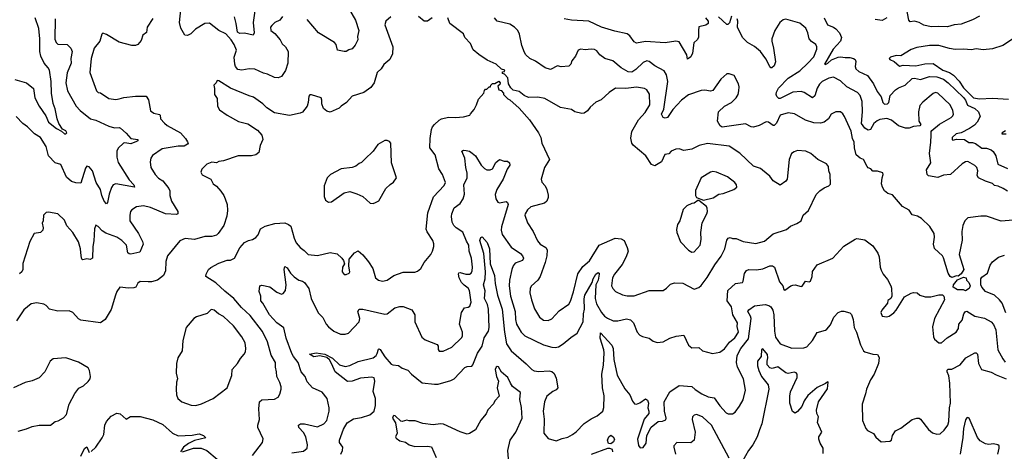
# Model space of a CAD drawing. Extents: x 1468344 to 1613994, y 525695 to 643861.
# Tile 142 of 256: x 1529957 to 1538448, y 561889 to 565609. Entities that reach past the tile are written whole.
import ezdxf

# ---------------------------------------------------------------- set-up
doc = ezdxf.new("R2010")
doc.units = 0

msp = doc.modelspace()

# ---------------------------------------------------------------- linework, layer by layer
at = {"layer": '0CON10XD'}
for points in [[(1532224.4, 565635.6), (1532200, 565605), (1532158.8, 565585), (1532130.3, 565559.7), (1532120.8, 565545), (1532124.2, 565515), (1532158.7, 565488.7), (1532202.5, 565435), (1532220.3, 565400.3), (1532249.5, 565375), (1532272.9, 565335), (1532268.2, 565235), (1532250.7, 565170.7), (1532215, 565118), (1532185, 565108), (1532155, 565110.6), (1532095, 565140.8), (1532059.2, 565149.2), (1531985, 565182), (1531935, 565185.3), (1531874, 565174), (1531839.8, 565179.8), (1531818.1, 565205), (1531813.5, 565225), (1531807.1, 565285), (1531826.2, 565345), (1531807.8, 565395), (1531781.7, 565435), (1531735, 565488.5), (1531675, 565516.9), (1531595, 565579.2), (1531555, 565577.5), (1531471.9, 565528.1), (1531434.1, 565485.9), (1531405, 565472), (1531382, 565475), (1531345.6, 565535), (1531334.5, 565585), (1531356.4, 565776.4)], [(1531987.5, 565705), (1531970.9, 565585), (1531979.5, 565495), (1531970, 565475), (1531895, 565493.5), (1531855, 565491.1), (1531835, 565502.9), (1531825.4, 565575.4), (1531809.1, 565635)], [(1532768.9, 565748.9), (1532853.5, 565605), (1532881.9, 565515), (1532871.4, 565465), (1532872, 565435), (1532849.7, 565390.3), (1532825, 565357.5), (1532795, 565350), (1532773.9, 565336.1), (1532755, 565334), (1532697.5, 565345), (1532686, 565395), (1532672.6, 565412.6), (1532535, 565494.4), (1532435, 565610)], [(1538235, 565640), (1538175, 565608.1), (1538075, 565569.4), (1538015, 565564.3), (1537957.3, 565547.3), (1537885, 565551.4), (1537817, 565547), (1537755, 565562.2), (1537715, 565584.3), (1537675, 565595.8), (1537635, 565591.2), (1537624.3, 565605), (1537601.4, 565725)], [(1529914.2, 565094.2), (1530015, 565065.6), (1530077.5, 565015), (1530087.5, 564935), (1530125, 564862.9), (1530181.3, 564781.3), (1530205.7, 564725), (1530275, 564670), (1530318.1, 564648.1), (1530345, 564624.2), (1530355.9, 564624.1), (1530364, 564635), (1530355, 564650.8), (1530326.4, 564666.4), (1530295.5, 564715.5), (1530279.2, 564755), (1530261.9, 564841.9), (1530247.3, 564887.3), (1530232.3, 564975), (1530228.5, 565075), (1530214, 565175), (1530204, 565195), (1530167.9, 565235), (1530139.1, 565295), (1530132, 565335), (1530130.9, 565445), (1530121.8, 565531.8), (1530090.9, 565625)], [(1530262.4, 565617.6), (1530261.7, 565441.7), (1530271.8, 565411.8), (1530285, 565398.6), (1530367.1, 565395), (1530397.1, 565365), (1530408.5, 565335), (1530397.9, 565275), (1530400.4, 565235), (1530367.6, 565152.4), (1530356.1, 565066.1), (1530370, 564995), (1530445, 564864), (1530477.8, 564827.8), (1530569.2, 564755), (1530615, 564742), (1530725, 564692.1), (1530775, 564676.9), (1530815, 564680), (1530825.5, 564675.5), (1530875, 564632), (1530915, 564584.4), (1530976.5, 564575), (1530975.5, 564565), (1530965, 564557.9), (1530915, 564540), (1530865, 564548.5), (1530853.8, 564545), (1530806.9, 564503.1), (1530795.8, 564475), (1530795.7, 564425), (1530807.8, 564377.8), (1530900.2, 564230.2), (1530940.8, 564185), (1530947.5, 564165), (1530785, 564193.8), (1530764.1, 564185.9), (1530747.8, 564162.2), (1530727.7, 564105), (1530715.4, 564034.6), (1530705, 564021.2), (1530686.5, 564045), (1530665.4, 564095), (1530655, 564144.2), (1530617.2, 564207.2), (1530586.2, 564305), (1530555, 564340.8), (1530535, 564346.2), (1530525, 564330), (1530485, 564200), (1530441.9, 564201.9), (1530405, 564215.5), (1530361.8, 564251.8), (1530311.2, 564361.2), (1530263.3, 564375), (1530206.4, 564435), (1530186.7, 564515), (1530135.6, 564595), (1530086.3, 564626.3), (1530025, 564686), (1529984, 564715), (1529925.6, 564775.6)], [(1533157.5, 565635), (1533113.8, 565595), (1533107.5, 565565), (1533176.2, 565375), (1533171.2, 565315), (1533148.8, 565265), (1533096.1, 565223.9), (1533075.8, 565184.2), (1533040, 565155), (1533014.2, 565065), (1532985.7, 565024.3), (1532925, 564982.5), (1532825, 564950), (1532775.7, 564894.3), (1532728.8, 564865), (1532713, 564847), (1532635, 564811.4), (1532605, 564819.4), (1532578.6, 564845), (1532564, 564885), (1532564, 564915), (1532555.9, 564935.9), (1532475, 564962.5), (1532458.3, 564961.7), (1532450.7, 564949.3), (1532446.1, 564893.9), (1532437.5, 564865), (1532396.7, 564813.3), (1532375, 564803.3), (1532285, 564783.3), (1532155, 564805.8), (1532088.7, 564848.7), (1532055, 564884), (1531972.7, 564942.7), (1531935, 564952.9), (1531775, 565020), (1531675, 565083.3), (1531660, 565085), (1531652.5, 565065), (1531630, 565045), (1531638, 565015), (1531638, 564965), (1531658.8, 564928.8), (1531664.2, 564865), (1531681.2, 564831.2), (1531745, 564786.2), (1531845, 564731.4), (1531925, 564710.8), (1532007.9, 564657.9), (1532046.2, 564615), (1532053.3, 564575), (1532031.2, 564525), (1532020, 564465), (1531992.5, 564445), (1531956, 564436), (1531840, 564435), (1531715, 564392.5), (1531675, 564387.1), (1531655, 564375.8), (1531615, 564382), (1531571.2, 564365), (1531528.7, 564321.3), (1531519.4, 564295), (1531530.7, 564270.7), (1531605, 564233.3), (1531626.7, 564195), (1531655, 564173.3), (1531690.8, 564130.8), (1531716.7, 564095), (1531728.8, 564065), (1531746, 564015), (1531750, 563965), (1531743.3, 563915), (1531718.8, 563835), (1531670, 563765), (1531655, 563753.3), (1531615, 563741.2), (1531555, 563740), (1531465, 563715.8), (1531385, 563724), (1531337.7, 563702.3), (1531232.5, 563575), (1531218.1, 563525), (1531215.9, 563444.1), (1531196.2, 563405), (1531145.5, 563364.5), (1531095, 563350), (1531065, 563349.5), (1530995, 563352), (1530975, 563337.5), (1530960, 563305), (1530941.2, 563298.8), (1530895, 563295.7), (1530820, 563305), (1530795, 563267.5), (1530782, 563235), (1530745, 563112.5), (1530693.3, 563025), (1530653, 562997), (1530485, 563020), (1530465, 563031.2), (1530416, 563085), (1530385, 563100), (1530285, 563096.2), (1530215, 563113.3), (1530186.7, 563145), (1530165, 563156.2), (1530105, 563170), (1530055, 563161.2), (1529992.3, 563107.7), (1529930.8, 563015)], [(1531105, 565620), (1531056.1, 565543.9), (1531050.8, 565499.2), (1531019.2, 565475), (1531005, 565428.8), (1530975, 565394.2), (1530955, 565385.7), (1530925, 565386.7), (1530815, 565414.5), (1530705, 565481.2), (1530675, 565492.5), (1530666.4, 565483.6), (1530647.5, 565425), (1530598.1, 565365), (1530573.5, 565275), (1530561.9, 565155), (1530620, 564995), (1530635, 564981.4), (1530655, 564978), (1530725, 564928.8), (1530785, 564920), (1530814.5, 564925.5), (1530855, 564937.1), (1530955, 564951.1), (1531049.1, 564949.1), (1531067.2, 564917.2), (1531084.5, 564824.5), (1531112.6, 564802.6), (1531163.1, 564793.1), (1531169.5, 564785), (1531171.9, 564755), (1531205, 564716.9), (1531228, 564698), (1531343.5, 564633.5), (1531388, 564585), (1531405.7, 564555.7), (1531408.8, 564545), (1531403.8, 564535), (1531375, 564519.5), (1531325, 564518.9), (1531185, 564495.7), (1531102.4, 564437.6), (1531088, 564415), (1531082.5, 564385), (1531089.2, 564335), (1531124.6, 564274.6), (1531155, 564242.5), (1531190.4, 564220.4), (1531244.5, 564155), (1531251.1, 564135), (1531251.9, 564095), (1531265.6, 564045.6), (1531321.4, 563955), (1531320.8, 563935), (1531309.7, 563930.3)], [(1531965, 561854), (1532051.2, 561965), (1532057, 561997), (1532011.2, 562095), (1532011.2, 562115), (1532025.6, 562164.4), (1532018.8, 562255), (1532023.9, 562316.1), (1532045, 562332.2), (1532155, 562338.6), (1532185.4, 562354.6), (1532199.5, 562380.5), (1532212.9, 562425), (1532212.5, 562445), (1532201.7, 562481.7), (1532174.4, 562535), (1532172.9, 562575), (1532162.9, 562615), (1532164, 562655), (1532125, 562716.7), (1532093.8, 562833.8), (1532051.7, 562921.7), (1531945, 563060), (1531868.6, 563128.6), (1531805.3, 563205.3), (1531725, 563268.1), (1531649.9, 563339.9), (1531563.1, 563395), (1531564.2, 563415), (1531584.3, 563455), (1531606.4, 563473.6), (1531675, 563510.5), (1531745, 563535.7), (1531775, 563537.5), (1531808.8, 563555), (1531855.9, 563644.1), (1531895, 563687.5), (1531930, 563705), (1531965, 563713.3), (1531995, 563731.2), (1532014.2, 563755.8), (1532034.4, 563805.6), (1532075, 563830), (1532156.8, 563853.2), (1532245, 563858.1), (1532276.7, 563845), (1532295, 563830), (1532324.5, 563725), (1532342.5, 563685), (1532375, 563645.7), (1532410.2, 563620.2), (1532445, 563584), (1532525, 563576.7), (1532635, 563601.9), (1532695, 563591.2), (1532736.7, 563555), (1532750, 563535), (1532757.5, 563505), (1532741.2, 563475), (1532738.8, 563435), (1532754.2, 563414.2), (1532773.6, 563413.6), (1532797.5, 563425), (1532803.3, 563435), (1532796, 563485), (1532798.8, 563545), (1532845, 563600), (1532876.7, 563616.7), (1532915, 563583.3), (1532965, 563521.2), (1533001.4, 563465), (1533026, 563385), (1533052.5, 563365), (1533085, 563355.7), (1533125, 563364.4), (1533183.8, 563405), (1533265, 563433.3), (1533365, 563434.4), (1533388.3, 563441.7), (1533415.6, 563465), (1533445, 563517.5), (1533503.9, 563586.1), (1533516.9, 563615), (1533528.6, 563655), (1533528.3, 563678.3), (1533519.2, 563705), (1533470.7, 563780.7), (1533461.9, 563805), (1533477.1, 563945), (1533526.3, 564083.7), (1533618.8, 564181.2), (1533628.5, 564205), (1533603.1, 564275), (1533572.5, 564325), (1533541.1, 564445), (1533494.4, 564504.4), (1533497.1, 564585), (1533508.6, 564661.4), (1533517.8, 564685), (1533534.7, 564705.3), (1533575, 564743.3), (1533595.3, 564754.7), (1533655, 564768.9), (1533714.2, 564765.8), (1533785, 564771.2), (1533840, 564785), (1533843.6, 564796.4), (1533877.5, 564835), (1533897.5, 564875), (1533912.5, 564925), (1533960, 564975), (1533965, 565000), (1533975, 565010), (1533985, 565010), (1534005, 565030), (1534018.3, 565031.7), (1534020, 565045), (1534035, 565060), (1534055, 565060), (1534088.3, 565078.3), (1534100, 565065), (1534098.3, 565051.7), (1534080, 565035), (1534090, 565005), (1534108.3, 564998.3), (1534130, 564975), (1534130, 564965), (1534167, 564927), (1534185, 564917.5), (1534265, 564846.7), (1534355, 564746.2), (1534431.2, 564635), (1534451.2, 564595), (1534461.2, 564545), (1534526.7, 564405), (1534484.1, 564335.9), (1534454.4, 564234.4), (1534458.8, 564208.8), (1534487.9, 564177.9), (1534504, 564145), (1534515.8, 564095.8), (1534514.2, 564075.8), (1534502, 564045), (1534483.6, 564026.4), (1534365, 563995.7), (1534335, 563969.2), (1534315.6, 563935), (1534314.4, 563924.4), (1534337.6, 563857.6), (1534385, 563783.8), (1534423.4, 563703.4), (1534446, 563675), (1534494.5, 563644.5), (1534506.9, 563625), (1534504.5, 563575), (1534489.5, 563515), (1534444.2, 563395), (1534425.4, 563364.6), (1534368.9, 563311.1), (1534358.7, 563291.3), (1534357.8, 563255), (1534370.6, 563195), (1534396.4, 563116.4), (1534440, 563045), (1534475, 563019.2), (1534515, 563015.8), (1534545, 563030), (1534610.5, 563099.5), (1534693.1, 563156.9), (1534707.6, 563182.4), (1534733.3, 563263.3), (1534771.7, 563418.3), (1534815, 563483.3), (1534869.7, 563530.3), (1534953.5, 563665), (1535092.8, 563727.2), (1535145, 563719.5), (1535169.2, 563705), (1535197.1, 563645), (1535204.3, 563615), (1535187.8, 563565), (1535152, 563498), (1535085.4, 563415), (1535068.5, 563385), (1535061.9, 563315), (1535071.7, 563291.7), (1535095, 563266.9), (1535155, 563237.8), (1535195, 563230), (1535255, 563229.5), (1535385, 563275.6), (1535505, 563275.8), (1535535, 563294), (1535570.8, 563329.2), (1535605, 563341.2), (1535675, 563338), (1535775, 563286.7), (1535815, 563300), (1535835, 563316.7), (1535885, 563385.8), (1535952.9, 563497.1), (1536007.7, 563572.3), (1536038.8, 563635), (1536055, 563710), (1536067.5, 563725), (1536085, 563732.5), (1536105, 563722.5), (1536135, 563722.5), (1536195, 563698.6), (1536305, 563680), (1536379.1, 563700.9), (1536455, 563764.2), (1536568.9, 563801.1), (1536605, 563830.8), (1536658, 563852), (1536695.5, 563874.5), (1536712.9, 563925), (1536760.6, 563965), (1536826.8, 564103.2), (1536857.5, 564135), (1536895, 564160), (1536935, 564176.7), (1536948, 564192), (1536945.6, 564275), (1536935.8, 564305), (1536932.5, 564345), (1536915, 564368.1), (1536841.2, 564405), (1536780, 564455), (1536737.5, 564475), (1536665, 564480.8), (1536635, 564470.8), (1536614.4, 564455.6), (1536594.2, 564405), (1536575.8, 564234.2), (1536563.9, 564216.1), (1536515, 564183.3), (1536455, 564220), (1536425, 564260), (1536363.1, 564313.1), (1536345, 564325.8), (1536285, 564346.2), (1536167.8, 564457.8), (1536075, 564519.6), (1535888.8, 564541.2), (1535817.5, 564525), (1535753.9, 564493.9), (1535685, 564482), (1535645, 564495.8), (1535615.8, 564494.2), (1535576.7, 564475), (1535555, 564454), (1535522.1, 564447.9), (1535492.5, 564385), (1535435, 564349.2), (1535405, 564362), (1535356.3, 564436.3), (1535248, 564528), (1535237.1, 564545), (1535228.2, 564588.2), (1535236.8, 564645), (1535294.8, 564745), (1535351.3, 564808.7), (1535390, 564875), (1535387.5, 564967.5), (1535365, 565004.4), (1535345, 565016.8), (1535275, 565026.6), (1535185, 565015.6), (1535095, 565018), (1535039.5, 564980.5), (1534970.5, 564919.5), (1534925, 564898.8), (1534876.7, 564855), (1534855, 564823.8), (1534825, 564803.8), (1534805, 564800), (1534745, 564816.2), (1534715, 564836.2), (1534622.2, 564852.2), (1534485, 564930), (1534425, 564940), (1534345, 564938.6), (1534306.7, 564955), (1534265, 564988.8), (1534212, 565002), (1534191.7, 565021.7), (1534172.5, 565055), (1534167, 565107), (1534138.3, 565138.3), (1534120, 565145), (1534121.7, 565158.3), (1534138.3, 565161.7), (1534140, 565175), (1534111.7, 565181.7), (1534067.5, 565225), (1533989.5, 565259.5), (1533917.8, 565307.8), (1533869.1, 565349.1), (1533845, 565403.8), (1533796, 565455), (1533785, 565486.2), (1533666.7, 565575), (1533650, 565625)], [(1533514.1, 565625.9), (1533474.1, 565595.9), (1533446, 565596), (1533395, 565637.5)], [(1538525, 563880.8), (1538421.8, 563871.8), (1538295, 563915.5), (1538245, 563916.9), (1538135, 563900), (1538108, 563875), (1538091.1, 563835), (1538082.4, 563782.4), (1538085, 563710), (1538060, 563585), (1538098.8, 563455), (1538075, 563417.5), (1538051.7, 563398.3), (1538035, 563400), (1537995, 563386.7), (1537980, 563395), (1537964.2, 563425), (1537925, 563556.2), (1537914.2, 563575), (1537846.7, 563636.7), (1537837.5, 563675), (1537847.1, 563735), (1537842, 563765), (1537806.1, 563826.1), (1537735, 563894.3), (1537700, 563915), (1537655, 563928), (1537626.7, 563966.7), (1537569.7, 563999.7), (1537485, 564100), (1537445, 564111.2), (1537414.1, 564134.1), (1537396.7, 564165), (1537390, 564195), (1537393.8, 564245), (1537403.3, 564275), (1537399.3, 564289.3), (1537355, 564303.3), (1537313.9, 564303.9), (1537297.5, 564325), (1537275, 564332.5), (1537265, 564342.5), (1537234.4, 564404.4), (1537205, 564416.9), (1537171.2, 564445), (1537156.2, 564505), (1537153.5, 564553.5), (1537138.1, 564585), (1537127.1, 564647.1), (1537070, 564775), (1537055, 564798), (1537035, 564814), (1536995, 564815.8), (1536954, 564795), (1536932.2, 564755), (1536895, 564726.9), (1536862.7, 564717.3), (1536805, 564720), (1536735, 564742.5), (1536638.3, 564798.3), (1536585, 564807.5), (1536515.6, 564785), (1536485, 564715.8), (1536465, 564697.1), (1536455, 564696.9), (1536415, 564724.5), (1536395, 564728.5), (1536335, 564696.9), (1536285, 564682.9), (1536265, 564684.4), (1536215, 564712.5), (1536015, 564681.4), (1535998.1, 564695), (1535974.4, 564735), (1535984.2, 564815.8), (1536035.7, 564864.3), (1536095, 564894.4), (1536135.6, 564935), (1536151.9, 564965), (1536159.4, 564995), (1536161.7, 565031.7), (1536156.5, 565056.5), (1536117.3, 565127.3), (1536075, 565143.8), (1536055, 565141.2), (1536005, 565096.7), (1535935, 565000), (1535915, 564993.8), (1535865, 565001.2), (1535835, 564998.8), (1535725, 564961.2), (1535665, 564914.2), (1535589.4, 564835), (1535542.9, 564767.1), (1535525, 564760), (1535505, 564766.2), (1535491.9, 564795), (1535512.1, 564837.9), (1535545.7, 565075.7), (1535535, 565134), (1535515, 565169.2), (1535435, 565211.5), (1535385, 565248.9), (1535365, 565253.6), (1535335, 565240.9), (1535271.6, 565178.4), (1535235, 565157.1), (1535205, 565158.6), (1535145, 565194.1), (1535072.5, 565255), (1535004.1, 565274.1), (1534961.4, 565305), (1534935, 565340), (1534915, 565350.8), (1534885.7, 565355.7), (1534835, 565350), (1534795.9, 565354.1), (1534774.2, 565345.8), (1534751.2, 565295), (1534718.8, 565255), (1534710, 565225), (1534691.7, 565208.3), (1534625.9, 565204.1), (1534595, 565212.5), (1534535, 565181.1), (1534488, 565195), (1534405, 565250.8), (1534356.2, 565275), (1534321.4, 565305), (1534310, 565325), (1534288, 565388), (1534268.1, 565485), (1534251.9, 565515), (1534223.1, 565545), (1534185, 565571.5), (1534075, 565596), (1534050.8, 565625)], [(1535870, 565625), (1535894.2, 565595), (1535895.7, 565575), (1535875, 565562.5), (1535815, 565548.8), (1535810.9, 565515), (1535811.7, 565458.3), (1535801.3, 565438.7), (1535771.1, 565408.9), (1535760.6, 565319.4), (1535745, 565288), (1535715, 565267.5), (1535710, 565305), (1535645, 565418.8), (1535615, 565423.8), (1535525, 565409.4), (1535355, 565420.7), (1535275, 565405.8), (1535256.8, 565416.8), (1535219.6, 565469.6), (1535195, 565488.4), (1535089.7, 565509.7), (1534975, 565543.5), (1534865, 565595.9), (1534715, 565604.5), (1534652.5, 565615)], [(1536095, 565638.8), (1536078.2, 565581.8), (1536065, 565567.5), (1536055, 565567.1), (1535983.8, 565635)], [(1538475, 564132.5), (1538438, 564155), (1538395, 564175.4), (1538365, 564179.5), (1538345, 564196.5), (1538285, 564216.2), (1538225.8, 564245.8), (1538214.6, 564265.4), (1538220, 564305), (1538211.1, 564335), (1538195, 564352.2), (1538135, 564386.4), (1538115, 564383.3), (1538085, 564366.5), (1537985, 564275.6), (1537925, 564269.4), (1537875, 564248), (1537795, 564263.8), (1537782, 564275), (1537777.1, 564315), (1537814.4, 564375), (1537802.2, 564455), (1537815.6, 564554.4), (1537816.2, 564615), (1537816.7, 564645), (1537822.5, 564655), (1537890.3, 564709.7), (1537989.2, 564765), (1538005, 564780), (1538010.6, 564795), (1538005.6, 564825), (1537981.8, 564875), (1537875, 564975.6), (1537855, 564980.9), (1537835, 564971.8), (1537745, 564898.9), (1537720.2, 564869.8), (1537709.4, 564815), (1537710, 564735), (1537727.5, 564705), (1537720, 564695), (1537665, 564688.8), (1537626.9, 564673.1), (1537595, 564673.3), (1537535, 564694.6), (1537475, 564743.5), (1537435, 564756.2), (1537375, 564748.5), (1537351.7, 564738.3), (1537324.5, 564715), (1537295, 564664), (1537275, 564657.5), (1537245, 564674.7), (1537217.4, 564715), (1537224.6, 564815.4), (1537221.5, 564905), (1537204.6, 564954.6), (1537180.9, 564980.9), (1537090.3, 565030.3), (1537035, 565081.1), (1536975, 565113.1), (1536933.8, 565105), (1536876.9, 565075), (1536855, 565052.9), (1536835, 565019.2), (1536815, 564952), (1536795, 564935.8), (1536722.4, 564982.4), (1536695, 564989.3), (1536625, 564984.6), (1536515, 564928.5), (1536505, 564928.6), (1536486.4, 564946.4), (1536480.9, 564965), (1536483.8, 564985), (1536501.7, 565018.3), (1536584.2, 565105.8), (1536685, 565169.6), (1536754.4, 565235), (1536805, 565290), (1536830.4, 565355), (1536832.1, 565375), (1536824, 565394), (1536785, 565420), (1536764.5, 565445), (1536754.6, 565495), (1536737.5, 565535), (1536685, 565577.8), (1536565, 565613.1), (1536541.1, 565608.9), (1536511.4, 565585), (1536470, 565515), (1536443.5, 565445), (1536442.5, 565425), (1536459.2, 565365), (1536476.4, 565245), (1536465, 565211.2), (1536443.9, 565193.9), (1536435, 565193.8), (1536425, 565205.8), (1536391.9, 565271.9), (1536345.2, 565335.2), (1536295, 565377.8), (1536233.3, 565413.3), (1536191.4, 565455), (1536146.9, 565545), (1536151.4, 565595), (1536145.8, 565615)], [(1536896.1, 565626.1), (1536923.3, 565563.3), (1536975, 565543.6), (1536995, 565529.5), (1537027.3, 565495), (1537044.5, 565455), (1537035.5, 565425), (1536971.1, 565355), (1536897.5, 565225), (1536905, 565223.3), (1536925, 565235.5), (1536956.6, 565263.4), (1537015, 565286.5), (1537035, 565290.3), (1537075, 565282.8), (1537115, 565283.8), (1537148.8, 565275), (1537162.5, 565265), (1537168.7, 565248.7), (1537162.2, 565205), (1537167.5, 565185), (1537192.9, 565162.9), (1537268.6, 565128.6), (1537319.5, 565055), (1537350.5, 564990.5), (1537385, 564943.3), (1537400.5, 564895), (1537415, 564881.5), (1537440, 564885), (1537452, 564895), (1537464.3, 564955), (1537510.6, 565005), (1537535, 565021.8), (1537592, 565045), (1537655, 565101.1), (1537675, 565104.4), (1537725, 565093.2), (1537801.7, 565118.3), (1537865, 565117.8), (1537923.8, 565095), (1537965, 565065.3), (1538095, 564939.7), (1538113.4, 564915), (1538132.2, 564872.2), (1538192.7, 564842.7), (1538226.7, 564815), (1538240.5, 564775), (1538213.3, 564726.7), (1538190.3, 564699.7), (1538149.1, 564670.9), (1538075.8, 564635), (1538034.2, 564625.8), (1537999, 564595), (1537997.6, 564577.6), (1538005, 564571.6), (1538035, 564580), (1538103.8, 564575), (1538142, 564552), (1538175, 564550), (1538200.6, 564540.6), (1538255, 564500.8), (1538295, 564500.5), (1538335, 564486.4), (1538353.2, 564473.2), (1538375.9, 564435.9), (1538392, 564365), (1538475, 564325.7)], [(1537435, 565624), (1537395, 565601.4), (1537335, 565610.5)], [(1538545, 565458.6), (1538435, 565385.8), (1538345, 565358.6), (1538265, 565350), (1538205, 565356.5), (1538165, 565349.4), (1538095, 565355.5), (1538025, 565353.3), (1537975, 565360.4), (1537885, 565387.7), (1537803.9, 565386.1), (1537695, 565368.8), (1537645, 565353.3), (1537555, 565298), (1537515, 565301.2), (1537468, 565285), (1537455.6, 565275), (1537460, 565265), (1537497.4, 565247.4), (1537545, 565207.5), (1537575, 565216), (1537685, 565212.1), (1537762.5, 565227.5), (1537835, 565230.9), (1537919.1, 565175), (1537975, 565153.3), (1538009.7, 565129.7), (1538059.6, 565079.6), (1538095, 565021), (1538183.9, 564935), (1538235, 564926.1), (1538345, 564933.8), (1538485, 564925.4)], [(1538459.8, 564650.2), (1538430.8, 564635), (1538426.7, 564625), (1538464.6, 564624.6)], [(1533005, 564026.2), (1533025, 564034.3), (1533055, 564048), (1533115, 564153.8), (1533150.9, 564189.1), (1533181.7, 564208.3), (1533206.7, 564245), (1533164.2, 564375), (1533158.8, 564545), (1533145, 564560), (1533125, 564567.5), (1533105, 564567.5), (1533045, 564532.5), (1533005, 564476.7), (1532935, 564406.7), (1532905, 564377.5), (1532885, 564370), (1532855, 564346.7), (1532825, 564336.2), (1532730, 564325), (1532636.4, 564273.6), (1532607.5, 564245), (1532583.6, 564176.4), (1532583.3, 564085), (1532593.3, 564055), (1532620, 564035), (1532645, 564040), (1532754.3, 564115.7), (1532805, 564127.5), (1532865, 564108.8), (1532915, 564083.8), (1532978.3, 564028.3), (1533005, 564026.2)], [(1532303.1, 561876.9), (1532405, 561891.2), (1532436.9, 561915), (1532438.5, 561945), (1532424, 562015), (1532405, 562050), (1532365.6, 562095), (1532362, 562115), (1532377.5, 562125), (1532413.9, 562126.1), (1532525, 562098.9), (1532578.9, 562125), (1532604.5, 562155), (1532625.3, 562235.3), (1532625.9, 562265), (1532608.8, 562345), (1532565, 562398), (1532483.3, 562435), (1532437.4, 562487.4), (1532419.4, 562535), (1532383.9, 562575), (1532357.9, 562655), (1532317.5, 562705), (1532305, 562731.9), (1532254.7, 562865), (1532233.8, 562953.8), (1532175.6, 562995), (1532111.1, 563065), (1532055, 563166.2), (1532035.9, 563185.9), (1532037.5, 563225), (1532022.3, 563267.7), (1532027.5, 563315), (1532045, 563322), (1532115, 563307.5), (1532175, 563262), (1532215, 563244), (1532229.5, 563250.5), (1532248.8, 563275), (1532254.2, 563324.2), (1532238.9, 563455), (1532245, 563481.2), (1532265, 563470), (1532293.9, 563423.9), (1532323.3, 563393.3), (1532364.5, 563364.5), (1532395.6, 563355.6), (1532412.7, 563342.7), (1532452, 563292), (1532471.5, 563205), (1532532, 563082), (1532571.7, 563041.7), (1532601.2, 562985), (1532621.7, 562961.7), (1532666.7, 562925), (1532725, 562898), (1532765, 562898.8), (1532792.3, 562907.7), (1532885.6, 563004.4), (1532891.1, 563035), (1532874.2, 563095), (1532885.8, 563114.2), (1532915, 563114.3), (1533105, 563070), (1533125.8, 563074.2), (1533193, 563127), (1533235, 563138), (1533265, 563136.9), (1533338.5, 563108.5), (1533364, 563065), (1533364.5, 563004.5), (1533424.1, 562874.1), (1533455, 562848.9), (1533558.3, 562808.3), (1533566.5, 562796.5), (1533565.7, 562765.7), (1533573.3, 562753.3), (1533608, 562752), (1533685, 562785.6), (1533768.8, 562871.2), (1533776.5, 562885), (1533775.7, 562915.7), (1533751.4, 562985), (1533768, 563085), (1533792.5, 563125), (1533825, 563132), (1533838.6, 563141.4), (1533850.6, 563175), (1533837.1, 563275), (1533824.4, 563295), (1533789.9, 563319.9), (1533767.5, 563345), (1533746.2, 563385), (1533740, 563415), (1533743.4, 563426.6), (1533755, 563431.4), (1533805, 563414.5), (1533835, 563414.5), (1533850, 563425), (1533860.5, 563445), (1533862.7, 563475), (1533852.8, 563555), (1533834.2, 563615), (1533829.4, 563665), (1533811.2, 563701.2), (1533779, 563779), (1533720.6, 563815), (1533701.5, 563835), (1533687.5, 563865), (1533682.2, 563912.2), (1533684.6, 563935.4), (1533705, 563988.8), (1533755, 564024.4), (1533782.5, 564065), (1533793.1, 564105), (1533788.1, 564185), (1533816.7, 564245), (1533816.5, 564285), (1533803.6, 564335), (1533795.6, 564415), (1533770, 564475), (1533785, 564483.8), (1533808, 564482), (1533835, 564475.6), (1533859.8, 564459.8), (1533887.1, 564435), (1533935.7, 564355), (1533965, 564325.8), (1533985, 564315.8), (1534014.3, 564315.7), (1534035, 564324.3), (1534062.4, 564377.6), (1534095, 564404.2), (1534135, 564388.9), (1534165, 564389.1), (1534181.9, 564375), (1534182.7, 564355), (1534159.8, 564320.2), (1534125.4, 564234.6), (1534071.5, 564145), (1534058.5, 564101.5), (1534061.9, 564065), (1534080, 564035), (1534095, 564030), (1534152, 564042), (1534165, 564033.3), (1534170.6, 564015), (1534112.8, 563825), (1534109.2, 563795), (1534117.5, 563757.5), (1534195, 563647.8), (1534274.7, 563594.7), (1534293.1, 563575), (1534301.4, 563555), (1534292, 563535), (1534230.8, 563509.2), (1534212.5, 563487.5), (1534200, 563455), (1534181.6, 563365), (1534179.7, 563315), (1534191.2, 563225), (1534230.2, 563095), (1534232, 563025), (1534241.1, 562985), (1534282.5, 562915), (1534314.3, 562885), (1534475, 562807.5), (1534545, 562785.5), (1534576.4, 562783.6), (1534605, 562789.5), (1534645.4, 562814.6), (1534709.3, 562870.7), (1534765, 562906.2), (1534816.1, 563005), (1534819.5, 563075), (1534828.3, 563115), (1534826.1, 563203.9), (1534832, 563235), (1534894.8, 563345.2), (1534902.9, 563375), (1534925.6, 563415), (1534945, 563430), (1534953.8, 563425), (1534953.3, 563415), (1534944.6, 563365), (1534925.3, 563324.7), (1534920.4, 563205), (1534931.5, 563161.5), (1534975, 563084), (1534999.2, 563055), (1535025, 563035.6), (1535075, 563013.5), (1535115, 563012.7), (1535190.9, 563030.9), (1535225, 563023.3), (1535250.9, 562995), (1535281.9, 562915), (1535305, 562890.8), (1535327.6, 562877.6), (1535385, 562863.8), (1535418.8, 562838.8), (1535455, 562826), (1535505, 562832.9), (1535565, 562864), (1535617.7, 562882.3), (1535685, 562890), (1535723.8, 562805), (1535752.3, 562782.3), (1535815, 562784), (1535845, 562756.2), (1535932.7, 562732.7), (1535995, 562742.5), (1536035, 562772.5), (1536079.4, 562830.6), (1536125, 562866.5), (1536156.6, 562915), (1536143.8, 562963.8), (1536147.3, 562995), (1536107.6, 563065), (1536095.3, 563135), (1536057.2, 563185), (1536064.4, 563275), (1536131.2, 563335), (1536190, 563345), (1536196.9, 563355), (1536207.6, 563422.4), (1536225, 563448.6), (1536245, 563456.7), (1536312.2, 563452.2), (1536365, 563461.5), (1536425, 563488.9), (1536448.3, 563488.3), (1536467.1, 563475), (1536509.3, 563349.3), (1536537.5, 563315), (1536546.7, 563285), (1536555, 563276.7), (1536607.5, 563315), (1536625, 563321.2), (1536645, 563323.3), (1536695, 563310), (1536705, 563313.3), (1536735, 563356.2), (1536765, 563350.8), (1536776.7, 563355), (1536790.8, 563395), (1536795, 563437.5), (1536835, 563496.7), (1536970, 563555), (1537065, 563656.2), (1537161.7, 563718.3), (1537176.2, 563723.8), (1537245, 563710.8), (1537315, 563658.8), (1537357, 563597), (1537368.8, 563565), (1537376.7, 563475), (1537385, 563450), (1537402.5, 563415), (1537440.7, 563370.7), (1537470, 563315), (1537476.7, 563295), (1537478.8, 563225), (1537470, 563205), (1537445, 563190), (1537440, 563165), (1537391.2, 563105), (1537383.3, 563085), (1537395, 563052.5), (1537435, 563047.5), (1537455, 563053.3), (1537495, 563081.2), (1537516, 563105), (1537588.8, 563221.2), (1537645, 563253.3), (1537665, 563258.8), (1537696.1, 563256.1), (1537720, 563235), (1537765, 563221.4), (1537815, 563220), (1537885, 563236.7), (1537916.4, 563236.4), (1537927.5, 563225), (1537932.5, 563195), (1537845, 563033.3), (1537827.7, 562962.3), (1537836.2, 562875), (1537846.7, 562855), (1537885, 562823.8), (1537907.5, 562825), (1537955, 562865.8), (1538033.4, 562916.6), (1538053.2, 562946.8), (1538057.1, 562985), (1538085, 563018.8), (1538098.8, 563075), (1538115, 563093.3), (1538125.8, 563095.8), (1538194, 563054), (1538277.6, 563037.6), (1538335.4, 563005.4)], [(1535855, 564053.8), (1535937.5, 564075), (1535985, 564104), (1536025, 564110), (1536115.6, 564144.4), (1536141.2, 564165), (1536140, 564185), (1536125, 564205.8), (1536060, 564255), (1535965, 564295.6), (1535935, 564299.5), (1535913.8, 564295), (1535835, 564245.6), (1535785, 564137.5), (1535784.2, 564095), (1535795, 564077.5), (1535855, 564053.8)], [(1531309.7, 563930.3), (1531215, 563936.2), (1531085, 563991.2), (1531025, 564004.6), (1530964.5, 563995.5), (1530925, 563970.8), (1530912.9, 563955), (1530906.7, 563925), (1530907.1, 563875), (1530982.2, 563765), (1531016.5, 563696.5), (1531021.1, 563675), (1530994.3, 563605.7), (1530915, 563587.3), (1530900, 563590), (1530890.4, 563600.4), (1530877.9, 563665), (1530838.9, 563705), (1530795, 563735.4), (1530699.6, 563769.6), (1530668.2, 563788.2), (1530635, 563826), (1530615, 563836.7), (1530603, 563807), (1530596.8, 563703.2), (1530586.7, 563655), (1530583.8, 563555), (1530565, 563541.2), (1530535, 563546.7), (1530500.7, 563540.7), (1530494.3, 563544.3), (1530486, 563575), (1530481.4, 563635), (1530464.2, 563695), (1530415, 563776.2), (1530362.4, 563832.4), (1530345, 563880), (1530285.9, 563935.9), (1530205, 563951.2), (1530185, 563946.7), (1530163.8, 563925), (1530160, 563875), (1530150, 563855), (1530159.2, 563815), (1530155.8, 563794.2), (1530135.8, 563774.2), (1530081.2, 563765), (1530043.4, 563696.6), (1529983.4, 563506.6), (1529984.2, 563455), (1529975.5, 563434.5), (1529955, 563418)], [(1535755, 563606.7), (1535775, 563607.5), (1535824.1, 563665.9), (1535834.1, 563714.1), (1535832.5, 563775), (1535842.1, 563857.9), (1535883.8, 563935), (1535888, 563955), (1535886.2, 563985), (1535878.8, 563998.8), (1535815, 564050), (1535805, 564050), (1535775, 564027.5), (1535755, 564026), (1535710, 564005), (1535677.7, 563972.3), (1535651.2, 563875), (1535628.8, 563845), (1535621.7, 563801.7), (1535624, 563775), (1535656.2, 563695), (1535725, 563623.8), (1535755, 563606.7)], [(1532725.9, 561864.1), (1532740.6, 561895), (1532742.9, 561925), (1532715.7, 561965.7), (1532714.2, 561985), (1532749.1, 562080.9), (1532781.4, 562135), (1532835, 562170), (1532905, 562181.5), (1532975.3, 562204.7), (1533014.5, 562235.5), (1533025.3, 562284.7), (1533025.2, 562345), (1533005.6, 562405), (1533019.6, 562495), (1533013.3, 562523.3), (1532995, 562527.6), (1532895, 562518.1), (1532825, 562493.2), (1532785, 562491.6), (1532677.1, 562575), (1532649.9, 562639.9), (1532627.8, 562677.8), (1532607.1, 562697.1), (1532545, 562711.8), (1532495, 562703.2), (1532457.5, 562725), (1532515, 562737.5), (1532590, 562725), (1532655, 562692), (1532715, 562633.5), (1532765, 562618.9), (1532805, 562629.4), (1532877.3, 562662.7), (1533005, 562693.3), (1533032.5, 562715), (1533041.2, 562731.2), (1533051.5, 562768.5), (1533055, 562772), (1533065, 562765.8), (1533105, 562704), (1533161.2, 562641.2), (1533175, 562634), (1533225, 562627.5), (1533256.7, 562605), (1533305, 562589.4), (1533334.7, 562554.7), (1533429.1, 562479.1), (1533535, 562466.7), (1533565, 562468.9), (1533675, 562500), (1533705, 562514.3), (1533795, 562610.8), (1533815, 562620.8), (1533855, 562622), (1533865, 562633.3), (1533904.6, 562735), (1533946.7, 562795), (1533962.6, 562867.4), (1534001.3, 562925), (1534005.2, 562954.8), (1534000, 563115), (1533991.2, 563155), (1533964.2, 563205), (1533970.8, 563270.8), (1533956.8, 563325), (1533970.6, 563375), (1533974.8, 563435), (1533959.4, 563595), (1533925.8, 563705), (1533935, 563732.5), (1533945, 563736.7), (1533988.5, 563688.5), (1534009.4, 563635), (1534014.8, 563504.8), (1534052.6, 563405), (1534058.3, 563335), (1534078.2, 563235), (1534119.2, 563115), (1534138.8, 562915), (1534156.7, 562815), (1534195, 562755.5), (1534325, 562644)], [(1538461.3, 563081.3), (1538428.7, 563165), (1538407.5, 563195), (1538365, 563235.6), (1538285, 563266.7), (1538255, 563303.3), (1538246, 563325), (1538246, 563375), (1538255, 563388.8), (1538302.9, 563425), (1538325, 563492.5), (1538345, 563522.5), (1538396.9, 563563.1), (1538449.7, 563580.3)], [(1538115, 563272.5), (1538095, 563280), (1538045, 563280), (1538007.5, 563305), (1538010, 563325), (1538044, 563366), (1538095, 563390), (1538120, 563385), (1538123.3, 563365), (1538142.5, 563345), (1538152.5, 563315), (1538145, 563292.5), (1538115, 563272.5)], [(1534325, 562644), (1534373.3, 562595), (1534395, 562582), (1534435, 562576.9), (1534522.6, 562582.6), (1534545, 562577.8), (1534565, 562560), (1534585, 562520), (1534597.1, 562435), (1534585, 562420), (1534553.8, 562405), (1534504.2, 562365), (1534482, 562315), (1534472.5, 562235), (1534478.8, 562165), (1534476.1, 562046.1), (1534515, 561998.8), (1534585, 561980), (1534635, 562000), (1534685, 562010.8), (1534725, 562032.9), (1534755, 562055.8), (1534825, 562128.6), (1534885, 562168.6), (1534936.6, 562193.4), (1534985.5, 562234.5), (1534993.3, 562266.7), (1534996.4, 562366.4), (1534984.2, 562435), (1534976.6, 562555), (1534992.9, 562632.9), (1534997.8, 562737.8), (1534995.9, 562765), (1534963, 562865), (1534965, 562911.2), (1535065, 562803.3), (1535076.4, 562775), (1535081.7, 562681.7), (1535110.6, 562545), (1535175, 562427.5), (1535217.5, 562375), (1535241.2, 562321.2), (1535258.8, 562298.8), (1535275, 562296.2), (1535305, 562306.2), (1535355, 562341.2), (1535370.9, 562330.9), (1535378.9, 562305), (1535373.3, 562265), (1535382.8, 562235), (1535382.3, 562215), (1535341.9, 562165), (1535284.3, 561995), (1535295, 561940), (1535308.3, 561918.3), (1535335, 561922.5), (1535359.3, 561959.3), (1535365.6, 562024.4), (1535402.6, 562097.4), (1535463.9, 562146.1), (1535501.2, 562148.8), (1535528.3, 562161.7), (1535531.2, 562175), (1535517.5, 562235), (1535515.4, 562315), (1535565, 562402.9), (1535645, 562455.6), (1535755, 562447.8), (1535782.4, 562422.4), (1535840, 562385), (1535895, 562359.5), (1535945, 562349.4), (1535995, 562280), (1536049.3, 562219.3), (1536067, 562213), (1536103, 562213), (1536126.7, 562225), (1536165, 562276.7), (1536195, 562332.5), (1536215.8, 562415), (1536198.9, 562515), (1536147.2, 562615), (1536139.7, 562655), (1536144.4, 562715.6), (1536175.2, 562774.8), (1536242.5, 562857.5), (1536265.8, 563035), (1536260.7, 563055), (1536236.4, 563095), (1536245, 563109.4), (1536295, 563143.3), (1536385, 563155.6), (1536416.6, 563146.6), (1536435, 563134), (1536451.1, 563105), (1536460.4, 563065), (1536465.4, 562925), (1536475, 562874), (1536515.5, 562815.5), (1536615, 562777.1), (1536719.6, 562780.4), (1536745, 562790), (1536794.4, 562845), (1536835, 562914), (1536905, 562932), (1536918.3, 562941.7), (1536950.7, 562979.3), (1536977.5, 563045), (1537015, 563086.2), (1537045, 563097.5), (1537065, 563097.5), (1537115, 563083.3), (1537129.5, 563069.5), (1537145.5, 563025.5), (1537154.5, 562955), (1537175, 562915.8), (1537207.8, 562807.8), (1537233.3, 562755), (1537245.8, 562745.8), (1537315, 562725.7), (1537355, 562723.3), (1537368.8, 562698.8), (1537362.9, 562645), (1537326.5, 562555), (1537295.4, 562504.6), (1537258.6, 562425), (1537252.5, 562385), (1537223.5, 562295), (1537226.7, 562155), (1537254.3, 562085), (1537268.3, 562068.3), (1537321.2, 562041.2), (1537340.3, 562010.3), (1537385, 561971.2), (1537462.4, 561977.6), (1537475.8, 561985), (1537483.3, 562025), (1537510, 562065), (1537555, 562087.1), (1537655, 562162), (1537695, 562176), (1537715, 562173.8), (1537725.8, 562165.8), (1537795, 562076.7), (1537828.3, 562048.3), (1537865, 562036), (1537895, 562040), (1537929.3, 562070.7), (1537960, 562115), (1537970.5, 562145), (1537976.9, 562265), (1537985.4, 562305), (1537977.5, 562475), (1537969.3, 562539.3), (1537954.2, 562575), (1537955, 562587.5), (1537965, 562597.5), (1537995, 562596.2), (1538066.7, 562633.3), (1538115.8, 562695), (1538195, 562738), (1538205, 562738.8), (1538217.5, 562725), (1538225.6, 562645), (1538252.2, 562595), (1538335, 562572.5), (1538377.1, 562547.1), (1538465.6, 562515)], [(1531475, 562284.2), (1531525, 562298.6), (1531625, 562342.9), (1531746, 562435), (1531787, 562543), (1531790, 562595), (1531836, 562645), (1531860.3, 562689.7), (1531894.3, 562725.7), (1531904.2, 562745), (1531907.8, 562775), (1531901.1, 562825), (1531873.5, 562875), (1531800.7, 562970.7), (1531715, 563050), (1531672.9, 563072.9), (1531635, 563106), (1531615, 563112), (1531605, 563108.8), (1531573.6, 563076.4), (1531481.7, 563048.3), (1531460, 563035), (1531393.8, 562955), (1531364, 562845), (1531358, 562755), (1531321.2, 562695), (1531310.8, 562645), (1531307, 562563), (1531319.2, 562515), (1531310, 562485), (1531307.5, 562425), (1531310, 562375), (1531320, 562345), (1531355, 562314.2), (1531436, 562286), (1531475, 562284.2)], [(1538335.4, 563005.4), (1538355, 562982), (1538374.5, 562935), (1538392.8, 562762.8), (1538434.3, 562685), (1538456.8, 562656.8)], [(1536885, 561870), (1536887.5, 561915), (1536860.5, 561960.5), (1536849.2, 561995), (1536850, 562015), (1536874.6, 562055), (1536838.3, 562138.3), (1536845.7, 562185), (1536831.9, 562215), (1536829.4, 562245), (1536847.1, 562315), (1536923.4, 562426.6), (1536930, 562485), (1536925, 562489.2), (1536905, 562472.5), (1536835, 562440), (1536755, 562370.8), (1536722.7, 562322.7), (1536703.5, 562275), (1536665, 562230.8), (1536645, 562218), (1536621.7, 562231.7), (1536599.5, 562305), (1536597.5, 562365), (1536605, 562401.2), (1536662.2, 562525), (1536662, 562555), (1536654.3, 562564.3), (1536635, 562570.8), (1536585, 562561.1), (1536565, 562564.4), (1536495, 562615.8), (1536445, 562602.2), (1536425, 562607.8), (1536404.6, 562635.4), (1536402.9, 562665), (1536410, 562695), (1536405, 562722), (1536365, 562771.2), (1536355, 562766.7), (1536352.5, 562705), (1536319.4, 562665), (1536320, 562625), (1536331.1, 562585), (1536354.7, 562534.7), (1536410.8, 562460.8), (1536418.2, 562425), (1536356.2, 562125), (1536335.9, 562074.1), (1536317.7, 562015), (1536280.5, 561945), (1536243.2, 561896.8), (1536191.2, 561805)], [(1529945, 562064), (1530015, 562081.9), (1530065, 562103.1), (1530125, 562115.6), (1530222.5, 562115), (1530263.3, 562145), (1530288.7, 562151.3), (1530335, 562176.2), (1530360, 562205), (1530384.2, 562295), (1530433.7, 562386.3), (1530467.9, 562432.1), (1530506.7, 562453.3), (1530548.3, 562491.7), (1530565, 562512.5), (1530569.2, 562535), (1530560, 562585), (1530547.3, 562607.3), (1530465, 562658.6), (1530355, 562693.3), (1530245, 562685.7), (1530220, 562665), (1530175.3, 562574.7), (1530125, 562523.3), (1530063.4, 562496.6), (1530005, 562483.1), (1529904.6, 562435.4)], [(1534173.8, 561825), (1534168.2, 561895), (1534187.3, 561985), (1534236.3, 562053.7), (1534290.9, 562175), (1534285.2, 562265.2), (1534268.9, 562335), (1534275.6, 562395), (1534208, 562448), (1534188.9, 562475), (1534167.5, 562525), (1534111.5, 562571.5), (1534087.5, 562617.5), (1534075, 562621.4), (1534065, 562614), (1534058.9, 562595), (1534067.9, 562535), (1534087.5, 562495), (1534076.2, 562435), (1534093.3, 562365), (1534053.8, 562323.8), (1534042.9, 562297.1), (1533995, 562246.7), (1533978.7, 562211.3), (1533935, 562158), (1533887.1, 562072.9), (1533835, 562042.5), (1533815, 562037.5), (1533755, 562056), (1533612.3, 562122.3), (1533585.9, 562125.9), (1533523.9, 562116.1), (1533435, 562129.2), (1533367, 562153), (1533315, 562152.5), (1533295, 562158.8), (1533255, 562146.2), (1533245, 562149.2), (1533195, 562195.5), (1533185, 562198.6), (1533176.8, 562193.2), (1533171.9, 562175), (1533196.7, 562135), (1533213.3, 562046.7), (1533197.5, 562015), (1533203.6, 562003.6), (1533235, 561978.8), (1533285, 561967.1), (1533316.2, 561945), (1533365, 561931.6), (1533474.2, 561934.2), (1533509, 561929), (1533548.3, 561835)], [(1530575, 561886.7), (1530614.1, 561925.9), (1530668.8, 562005), (1530682, 562035), (1530691.9, 562115), (1530705, 562146.2), (1530745, 562191.2), (1530795, 562216.7), (1530825, 562211.2), (1530875, 562167.5), (1530912.3, 562187.7), (1530995, 562190), (1531105, 562160), (1531190.5, 562120.5), (1531275, 562045.7), (1531325, 562023.6), (1531445, 562028.1), (1531488, 562038), (1531505, 562040), (1531542.5, 562025), (1531562.5, 562005), (1531465, 561981.6), (1531412.8, 561957.2), (1531371, 561925), (1531345, 561884.5)], [(1536075, 561831.2), (1535922.2, 562115), (1535844.2, 562185), (1535795, 562205.6), (1535775, 562201.2), (1535760, 562185), (1535755.7, 562164.3), (1535781.2, 562055), (1535772.9, 561985), (1535745, 561963.5), (1535625, 561964), (1535598.8, 561935), (1535598.8, 561925), (1535611.4, 561865)], [(1538392.5, 561865), (1538403.8, 561915), (1538402.5, 561935), (1538393.8, 561943.8), (1538355, 561954.2), (1538315, 561948.1), (1538285, 561952.2), (1538239.1, 561979.1), (1538218.3, 562008.3), (1538145, 562173.3), (1538135, 562181.2), (1538125, 562178.8), (1538115, 562160), (1538096.7, 562085), (1538091.4, 562008.6), (1538068.9, 561865)], [(1535055, 561952.3), (1535035.5, 561955.5), (1535027.2, 561985), (1535038.7, 562015), (1535055, 562027), (1535074.6, 562015), (1535086, 561995), (1535079, 561971), (1535055, 561952.3)], [(1530485, 561847.5), (1530515, 561912.5), (1530535, 561927.5), (1530555, 561880)], [(1531360.8, 561885), (1531455, 561917.3), (1531522.5, 561915), (1531571.1, 561895), (1531660.3, 561820.3)], [(1535073.2, 561885), (1535070, 561905), (1535045, 561913.6), (1535025, 561912.9), (1534885, 561860.7)]]:
    msp.add_lwpolyline(points, dxfattribs=at)

doc.saveas('drawing.dxf')
